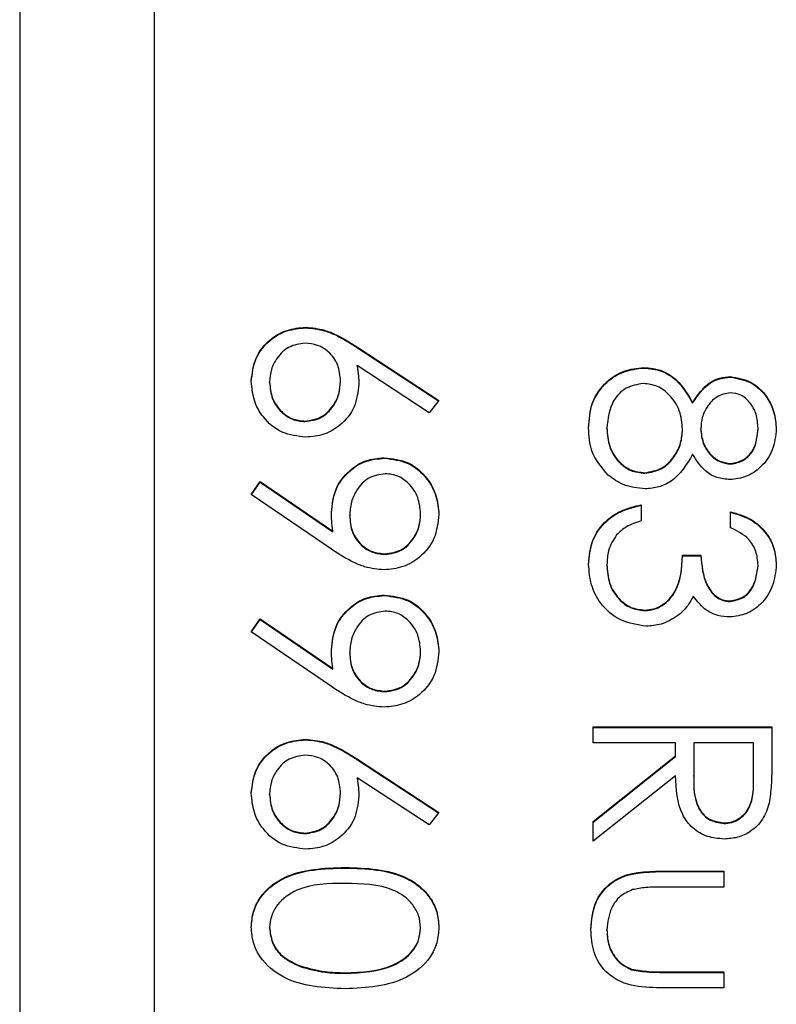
# Model space of a CAD drawing. Header units: millimetres. Extents: x 1371 to 1979, y 376 to 761.
# Tile 18 of 23: x 1928.85 to 1931.09, y 606.42 to 609.34. Entities that reach past the tile are written whole.
import ezdxf

# ---------------------------------------------------------------- set-up
doc = ezdxf.new("R2010")
doc.units = ezdxf.units.MM

msp = doc.modelspace()

# ---------------------------------------------------------------- linework, layer by layer
at = {"color": 7, "linetype": 'Continuous', "lineweight": 25}
for p, q in [((1928.8492, 614.0437), (1928.8492, 574.0491)), ((1929.2492, 574.0491), (1929.2492, 614.0437)), ((1929.6968, 608.4272), (1929.6968, 608.4288)), ((1929.8505, 608.3697), (1930.0919, 608.2118)), ((1929.8505, 608.368), (1929.8505, 608.3697)), ((1929.8505, 608.368), (1930.0911, 608.2107)), ((1930.0632, 608.1752), (1929.8494, 608.315)), ((1929.8494, 608.3133), (1929.8494, 608.315)), ((1930.699, 608.3079), (1930.699, 608.3096)), ((1929.8002, 608.2685), (1929.8002, 608.2702)), ((1930.9561, 608.2808), (1930.9561, 608.2824)), ((1929.5899, 608.2644), (1929.5899, 608.266)), ((1930.0919, 608.2118), (1930.0632, 608.1752)), ((1930.844, 608.2035), (1930.844, 608.2052)), ((1929.6949, 608.1491), (1929.6949, 608.1507)), ((1930.5899, 608.1284), (1930.5899, 608.13)), ((1930.8138, 608.1253), (1930.8138, 608.1269)), ((1930.8681, 608.1265), (1930.8681, 608.1281)), ((1931.0377, 608.1284), (1931.0377, 608.13)), ((1929.9299, 608.0405), (1929.9299, 608.0422)), ((1930.9565, 608.023), (1930.9565, 608.0247)), ((1930.7024, 607.9959), (1930.7024, 607.9975)), ((1929.5356, 607.9336), (1929.562, 607.9716)), ((1929.5364, 607.9331), (1929.562, 607.9699)), ((1929.562, 607.9716), (1929.7771, 607.8245)), ((1929.562, 607.9699), (1929.562, 607.9716)), ((1929.562, 607.9699), (1929.7771, 607.8228)), ((1929.7739, 607.7707), (1929.5356, 607.9336)), ((1930.6917, 607.9026), (1930.6917, 607.8551)), ((1929.8274, 607.8697), (1929.8274, 607.8713)), ((1930.0377, 607.8746), (1930.0377, 607.8762)), ((1930.9563, 607.8347), (1930.9563, 607.8822)), ((1929.7771, 607.8228), (1929.7771, 607.8245)), ((1929.9325, 607.7556), (1929.9325, 607.7573)), ((1930.8138, 607.7533), (1930.8681, 607.7533)), ((1930.8138, 607.7517), (1930.8138, 607.7533)), ((1930.8138, 607.7517), (1930.8681, 607.7517)), ((1930.8681, 607.7517), (1930.8681, 607.7533)), ((1930.5899, 607.7236), (1930.5899, 607.7252)), ((1931.0377, 607.7224), (1931.0377, 607.7241)), ((1929.9299, 607.6335), (1929.9299, 607.6352)), ((1930.9547, 607.616), (1930.9547, 607.6177)), ((1930.7018, 607.5889), (1930.7018, 607.5905)), ((1929.5356, 607.5266), (1929.562, 607.5646)), ((1929.5364, 607.5261), (1929.562, 607.5629)), ((1929.562, 607.5646), (1929.7771, 607.4175)), ((1929.562, 607.5629), (1929.562, 607.5646)), ((1929.562, 607.5629), (1929.7771, 607.4158)), ((1929.7739, 607.3637), (1929.5356, 607.5266)), ((1929.8274, 607.4627), (1929.8274, 607.4643)), ((1930.0377, 607.4676), (1930.0377, 607.4692)), ((1929.7771, 607.4158), (1929.7771, 607.4175)), ((1929.9325, 607.3486), (1929.9325, 607.3503)), ((1930.5492, 607.1971), (1930.5492, 607.2446)), ((1930.5492, 607.2446), (1931.0784, 607.2446)), ((1930.5492, 607.2429), (1931.0784, 607.2429)), ((1931.0784, 607.2446), (1931.0784, 607.1387)), ((1929.6968, 607.2062), (1929.6968, 607.2078)), ((1930.7934, 607.1971), (1930.5492, 607.1971)), ((1930.7934, 607.1585), (1930.7934, 607.1971)), ((1930.8477, 607.1971), (1930.847, 607.1002)), ((1931.0241, 607.1971), (1930.8477, 607.1971)), ((1931.0241, 607.0979), (1931.0241, 607.1971)), ((1929.8505, 607.1487), (1930.0919, 606.9908)), ((1929.8505, 607.147), (1929.8505, 607.1487)), ((1929.8505, 607.147), (1930.0911, 606.9897)), ((1930.5492, 606.9641), (1930.7934, 607.1585)), ((1930.5492, 606.9625), (1930.7934, 607.1569)), ((1930.7934, 607.1569), (1930.7934, 607.1585)), ((1930.0632, 606.9542), (1929.8494, 607.094)), ((1929.8494, 607.0924), (1929.8494, 607.094)), ((1930.7934, 607.0998), (1930.5492, 606.9054)), ((1930.847, 607.0986), (1930.847, 607.1002)), ((1931.0241, 607.0962), (1931.0241, 607.0979)), ((1929.5899, 607.0434), (1929.5899, 607.045)), ((1929.8002, 607.0475), (1929.8002, 607.0492)), ((1930.0919, 606.9908), (1930.0632, 606.9542)), ((1930.5492, 606.9054), (1930.5492, 606.9641)), ((1930.937, 606.958), (1930.937, 606.9597)), ((1929.6949, 606.9281), (1929.6949, 606.9297)), ((1929.8136, 606.8263), (1929.8136, 606.828)), ((1930.7511, 606.8172), (1930.9359, 606.8172)), ((1930.7511, 606.8156), (1930.7511, 606.8172)), ((1930.7511, 606.8156), (1930.9359, 606.8156)), ((1930.9359, 606.8172), (1930.9359, 606.7697)), ((1930.9359, 606.7697), (1930.7565, 606.7697)), ((1929.5899, 606.6478), (1929.5899, 606.6495)), ((1930.0377, 606.6478), (1930.0377, 606.6495)), ((1930.5899, 606.6419), (1930.5899, 606.6435)), ((1929.6808, 606.5343), (1929.6808, 606.536)), ((1930.6623, 606.525), (1930.6623, 606.5266)), ((1930.7565, 606.5188), (1930.9359, 606.5188)), ((1930.7565, 606.5171), (1930.7565, 606.5188)), ((1930.9359, 606.5188), (1930.9359, 606.4713)), ((1929.8138, 606.5143), (1929.8138, 606.5159)), ((1930.7565, 606.5171), (1930.9359, 606.5171)), ((1930.9359, 606.4713), (1930.7476, 606.4713))]:
    msp.add_line(p, q, dxfattribs=at)
for points, knots in [([(1929.5356, 608.2686), (1929.5385, 608.2922), (1929.5442, 608.3396), (1929.5871, 608.393), (1929.641, 608.4233), (1929.6782, 608.427), (1929.6968, 608.4288)], [0, 0, 0, 0, 0.27967, 0.559085, 0.779558, 1, 1, 1, 1]), ([(1929.5356, 608.2669), (1929.5385, 608.2906), (1929.5442, 608.3379), (1929.5871, 608.3914), (1929.641, 608.4217), (1929.6782, 608.4253), (1929.6968, 608.4272)], [0, 0, 0, 0, 0.27967, 0.559085, 0.779558, 1, 1, 1, 1]), ([(1929.6968, 608.4288), (1929.7157, 608.427), (1929.7469, 608.4239), (1929.7872, 608.4071), (1929.8196, 608.3896), (1929.8402, 608.3763), (1929.8505, 608.3697)], [0, 0, 0, 0, 0.339374, 0.559486, 0.779731, 1, 1, 1, 1]), ([(1929.6968, 608.4272), (1929.7157, 608.4253), (1929.7469, 608.4222), (1929.7872, 608.4054), (1929.8196, 608.388), (1929.8402, 608.3747), (1929.8505, 608.368)], [0, 0, 0, 0, 0.339374, 0.559486, 0.779731, 1, 1, 1, 1]), ([(1929.6949, 608.3813), (1929.6786, 608.3791), (1929.6461, 608.3745), (1929.6125, 608.3415), (1929.5928, 608.3043), (1929.5909, 608.2788), (1929.5899, 608.266)], [0, 0, 0, 0, 0.279059, 0.5588204, 0.7793034, 1, 1, 1, 1]), ([(1929.8002, 608.2702), (1929.7988, 608.2863), (1929.7961, 608.3185), (1929.7682, 608.3554), (1929.7327, 608.3779), (1929.7075, 608.3802), (1929.6949, 608.3813)], [0, 0, 0, 0, 0.280127, 0.559515, 0.779719, 1, 1, 1, 1]), ([(1929.8494, 608.315), (1929.851, 608.3048), (1929.8539, 608.2867), (1929.8543, 608.2683), (1929.8545, 608.2602)], [0, 0, 0, 0, 0.55991, 1, 1, 1, 1]), ([(1929.8494, 608.3133), (1929.851, 608.3032), (1929.8539, 608.285), (1929.8543, 608.2666), (1929.8545, 608.2586)], [0, 0, 0, 0, 0.55991, 1, 1, 1, 1]), ([(1930.5356, 608.1305), (1930.5372, 608.1561), (1930.5404, 608.2072), (1930.5833, 608.2668), (1930.6392, 608.3027), (1930.6791, 608.3073), (1930.699, 608.3096)], [0, 0, 0, 0, 0.280545, 0.559269, 0.779816, 1, 1, 1, 1]), ([(1930.5356, 608.1289), (1930.5372, 608.1545), (1930.5404, 608.2055), (1930.5833, 608.2652), (1930.6392, 608.3011), (1930.6791, 608.3056), (1930.699, 608.3079)], [0, 0, 0, 0, 0.280545, 0.559269, 0.779816, 1, 1, 1, 1]), ([(1930.699, 608.3096), (1930.7167, 608.3078), (1930.752, 608.3043), (1930.8069, 608.2688), (1930.8299, 608.2293), (1930.844, 608.2052)], [0, 0, 0, 0, 0.2799866, 0.5599013, 1, 1, 1, 1]), ([(1930.699, 608.3079), (1930.7167, 608.3062), (1930.752, 608.3027), (1930.8069, 608.2672), (1930.8299, 608.2277), (1930.844, 608.2035)], [0, 0, 0, 0, 0.279987, 0.559901, 1, 1, 1, 1]), ([(1929.6949, 608.1507), (1929.7114, 608.1532), (1929.7447, 608.158), (1929.7781, 608.1928), (1929.7975, 608.231), (1929.7993, 608.2571), (1929.8002, 608.2702)], [0, 0, 0, 0, 0.2787544, 0.558605, 0.7791474, 1, 1, 1, 1]), ([(1930.844, 608.2052), (1930.8591, 608.2279), (1930.8801, 608.2596), (1930.9246, 608.2797), (1930.9456, 608.2815), (1930.9561, 608.2824)], [0, 0, 0, 0, 0.557752, 0.778932, 1, 1, 1, 1]), ([(1930.844, 608.2035), (1930.8591, 608.2262), (1930.8801, 608.2579), (1930.9246, 608.2781), (1930.9456, 608.2799), (1930.9561, 608.2808)], [0, 0, 0, 0, 0.557752, 0.778932, 1, 1, 1, 1]), ([(1930.9561, 608.2824), (1930.9773, 608.2787), (1931.0198, 608.2712), (1931.0637, 608.2275), (1931.0879, 608.1777), (1931.0906, 608.1441), (1931.0919, 608.1274)], [0, 0, 0, 0, 0.278806, 0.558457, 0.77916, 1, 1, 1, 1]), ([(1930.9561, 608.2808), (1930.9773, 608.277), (1931.0198, 608.2695), (1931.0637, 608.2258), (1931.0879, 608.176), (1931.0906, 608.1425), (1931.0919, 608.1257)], [0, 0, 0, 0, 0.2788058, 0.5584573, 0.7791595, 1, 1, 1, 1]), ([(1929.6977, 608.1032), (1929.6735, 608.106), (1929.6251, 608.1114), (1929.5714, 608.1566), (1929.541, 608.2117), (1929.5374, 608.2496), (1929.5356, 608.2686)], [0, 0, 0, 0, 0.279631, 0.55896, 0.779478, 1, 1, 1, 1]), ([(1929.5899, 608.266), (1929.5915, 608.2498), (1929.5948, 608.2173), (1929.6219, 608.1796), (1929.6565, 608.1547), (1929.6821, 608.152), (1929.6949, 608.1507)], [0, 0, 0, 0, 0.280018, 0.559853, 0.779987, 1, 1, 1, 1]), ([(1929.5899, 608.2644), (1929.5915, 608.2481), (1929.5948, 608.2156), (1929.6219, 608.1779), (1929.6565, 608.1531), (1929.6821, 608.1504), (1929.6949, 608.1491)], [0, 0, 0, 0, 0.280018, 0.559853, 0.779987, 1, 1, 1, 1]), ([(1929.6949, 608.1491), (1929.7114, 608.1515), (1929.7447, 608.1564), (1929.7781, 608.1911), (1929.7975, 608.2294), (1929.7993, 608.2555), (1929.8002, 608.2685)], [0, 0, 0, 0, 0.278754, 0.558605, 0.779147, 1, 1, 1, 1]), ([(1929.8545, 608.2602), (1929.8518, 608.237), (1929.8465, 608.1906), (1929.8041, 608.1391), (1929.7524, 608.1078), (1929.7159, 608.1048), (1929.6977, 608.1032)], [0, 0, 0, 0, 0.279638, 0.559326, 0.779527, 1, 1, 1, 1]), ([(1930.6974, 608.2621), (1930.6797, 608.2591), (1930.6444, 608.2531), (1930.5978, 608.2042), (1930.5929, 608.1581), (1930.5899, 608.13)], [0, 0, 0, 0, 0.279833, 0.560198, 1, 1, 1, 1]), ([(1930.8138, 608.1269), (1930.8122, 608.1455), (1930.809, 608.1827), (1930.7794, 608.2265), (1930.7411, 608.2567), (1930.712, 608.2603), (1930.6974, 608.2621)], [0, 0, 0, 0, 0.2802829, 0.5601377, 0.7802983, 1, 1, 1, 1]), ([(1930.9554, 608.2349), (1930.9414, 608.232), (1930.9132, 608.226), (1930.8866, 608.1946), (1930.8705, 608.1616), (1930.8689, 608.1393), (1930.8681, 608.1281)], [0, 0, 0, 0, 0.277721, 0.558224, 0.779072, 1, 1, 1, 1]), ([(1931.0377, 608.13), (1931.0367, 608.1439), (1931.0349, 608.1717), (1931.0153, 608.2057), (1930.9881, 608.2305), (1930.9663, 608.2334), (1930.9554, 608.2349)], [0, 0, 0, 0, 0.280651, 0.560566, 0.78062, 1, 1, 1, 1]), ([(1930.5937, 607.9901), (1930.5743, 608.0129), (1930.5396, 608.0538), (1930.5368, 608.107), (1930.5356, 608.1305)], [0, 0, 0, 0, 0.557758, 1, 1, 1, 1]), ([(1930.5899, 608.13), (1930.5912, 608.1118), (1930.5937, 608.0754), (1930.6214, 608.0315), (1930.6596, 608.0027), (1930.6881, 607.9992), (1930.7024, 607.9975)], [0, 0, 0, 0, 0.280602, 0.559962, 0.78018, 1, 1, 1, 1]), ([(1930.5899, 608.1284), (1930.5912, 608.1101), (1930.5937, 608.0738), (1930.6214, 608.0299), (1930.6596, 608.001), (1930.6881, 607.9976), (1930.7024, 607.9959)], [0, 0, 0, 0, 0.280602, 0.559962, 0.78018, 1, 1, 1, 1]), ([(1930.7024, 607.9975), (1930.7199, 608.0006), (1930.7552, 608.0069), (1930.7901, 608.0444), (1930.8108, 608.0852), (1930.8128, 608.113), (1930.8138, 608.1269)], [0, 0, 0, 0, 0.278303, 0.558509, 0.779146, 1, 1, 1, 1]), ([(1930.7024, 607.9959), (1930.7199, 607.999), (1930.7552, 608.0052), (1930.7901, 608.0428), (1930.8108, 608.0835), (1930.8128, 608.1114), (1930.8138, 608.1253)], [0, 0, 0, 0, 0.2783033, 0.5585094, 0.7791463, 1, 1, 1, 1]), ([(1930.8681, 608.1281), (1930.8695, 608.1141), (1930.8725, 608.086), (1930.894, 608.052), (1930.9236, 608.0298), (1930.9455, 608.0264), (1930.9565, 608.0247)], [0, 0, 0, 0, 0.280237, 0.560145, 0.780435, 1, 1, 1, 1]), ([(1930.8681, 608.1265), (1930.8695, 608.1124), (1930.8725, 608.0844), (1930.894, 608.0504), (1930.9236, 608.0282), (1930.9455, 608.0247), (1930.9565, 608.023)], [0, 0, 0, 0, 0.280237, 0.560145, 0.780435, 1, 1, 1, 1]), ([(1931.0919, 608.1274), (1931.0896, 608.1063), (1931.085, 608.0641), (1931.0501, 608.0146), (1931.0043, 607.9833), (1930.9712, 607.9792), (1930.9547, 607.9772)], [0, 0, 0, 0, 0.279929, 0.559623, 0.779946, 1, 1, 1, 1]), ([(1930.9565, 608.0247), (1930.9701, 608.0275), (1930.9973, 608.0332), (1931.0325, 608.0721), (1931.0357, 608.1081), (1931.0377, 608.13)], [0, 0, 0, 0, 0.278971, 0.559919, 1, 1, 1, 1]), ([(1930.9565, 608.023), (1930.9701, 608.0258), (1930.9973, 608.0315), (1931.0325, 608.0705), (1931.0357, 608.1064), (1931.0377, 608.1284)], [0, 0, 0, 0, 0.278971, 0.559919, 1, 1, 1, 1]), ([(1929.7731, 607.8801), (1929.7756, 607.9037), (1929.7807, 607.9508), (1929.8224, 608.0041), (1929.8743, 608.0373), (1929.9113, 608.0405), (1929.9299, 608.0422)], [0, 0, 0, 0, 0.279814, 0.559489, 0.779635, 1, 1, 1, 1]), ([(1929.7731, 607.8785), (1929.7756, 607.902), (1929.7807, 607.9492), (1929.8224, 608.0025), (1929.8743, 608.0356), (1929.9113, 608.0389), (1929.9299, 608.0405)], [0, 0, 0, 0, 0.279814, 0.559489, 0.779635, 1, 1, 1, 1]), ([(1929.9299, 608.0422), (1929.9543, 608.0393), (1930.0032, 608.0335), (1930.0563, 607.9868), (1930.0866, 607.9312), (1930.0902, 607.8929), (1930.0919, 607.8738)], [0, 0, 0, 0, 0.279538, 0.558851, 0.779452, 1, 1, 1, 1]), ([(1929.9299, 608.0405), (1929.9543, 608.0376), (1930.0032, 608.0319), (1930.0563, 607.9851), (1930.0866, 607.9295), (1930.0902, 607.8912), (1930.0919, 607.8721)], [0, 0, 0, 0, 0.279538, 0.558851, 0.779452, 1, 1, 1, 1]), ([(1930.844, 608.0523), (1930.8258, 608.0223), (1930.8005, 607.9805), (1930.7438, 607.9531), (1930.7168, 607.9511), (1930.7033, 607.95)], [0, 0, 0, 0, 0.558271, 0.779089, 1, 1, 1, 1]), ([(1930.9547, 607.9772), (1930.9415, 607.9784), (1930.9151, 607.9807), (1930.8734, 608.0058), (1930.8551, 608.0347), (1930.844, 608.0523)], [0, 0, 0, 0, 0.2801589, 0.560243, 1, 1, 1, 1]), ([(1929.9325, 607.9947), (1929.9157, 607.992), (1929.8819, 607.9866), (1929.8488, 607.9504), (1929.8301, 607.9111), (1929.8283, 607.8846), (1929.8274, 607.8713)], [0, 0, 0, 0, 0.278472, 0.558424, 0.779098, 1, 1, 1, 1]), ([(1930.0377, 607.8762), (1930.0361, 607.8927), (1930.0329, 607.9257), (1930.0062, 607.9645), (1929.9714, 607.9904), (1929.9455, 607.9933), (1929.9325, 607.9947)], [0, 0, 0, 0, 0.2800921, 0.5600105, 0.7801305, 1, 1, 1, 1]), ([(1930.7033, 607.95), (1930.6808, 607.9522), (1930.6405, 607.956), (1930.608, 607.9797), (1930.5937, 607.9901)], [0, 0, 0, 0, 0.559346, 1, 1, 1, 1]), ([(1930.5356, 607.7261), (1930.5378, 607.7504), (1930.542, 607.7988), (1930.5826, 607.8561), (1930.6361, 607.8894), (1930.6731, 607.8982), (1930.6917, 607.9026)], [0, 0, 0, 0, 0.279886, 0.558979, 0.779263, 1, 1, 1, 1]), ([(1930.5356, 607.7244), (1930.5378, 607.7487), (1930.542, 607.7972), (1930.5826, 607.8545), (1930.6361, 607.8877), (1930.6731, 607.8965), (1930.6917, 607.9009)], [0, 0, 0, 0, 0.279886, 0.558979, 0.779263, 1, 1, 1, 1]), ([(1929.7771, 607.8245), (1929.7759, 607.8348), (1929.7736, 607.8533), (1929.7733, 607.8719), (1929.7731, 607.8801)], [0, 0, 0, 0, 0.559944, 1, 1, 1, 1]), ([(1929.8274, 607.8713), (1929.8287, 607.855), (1929.8313, 607.8224), (1929.8585, 607.7843), (1929.8942, 607.761), (1929.9197, 607.7585), (1929.9325, 607.7573)], [0, 0, 0, 0, 0.2803193, 0.5595299, 0.7797528, 1, 1, 1, 1]), ([(1929.8274, 607.8697), (1929.8287, 607.8534), (1929.8313, 607.8208), (1929.8585, 607.7827), (1929.8942, 607.7593), (1929.9197, 607.7569), (1929.9325, 607.7556)], [0, 0, 0, 0, 0.280319, 0.55953, 0.779753, 1, 1, 1, 1]), ([(1930.0919, 607.8738), (1930.0891, 607.8497), (1930.0835, 607.8016), (1930.0403, 607.7471), (1929.9859, 607.7155), (1929.9482, 607.7117), (1929.9293, 607.7098)], [0, 0, 0, 0, 0.27973, 0.559163, 0.779612, 1, 1, 1, 1]), ([(1929.9325, 607.7573), (1929.949, 607.7597), (1929.9821, 607.7647), (1930.0155, 607.7991), (1930.0349, 607.8372), (1930.0367, 607.8632), (1930.0377, 607.8762)], [0, 0, 0, 0, 0.278722, 0.558569, 0.779171, 1, 1, 1, 1]), ([(1929.9325, 607.7556), (1929.949, 607.7581), (1929.9821, 607.763), (1930.0155, 607.7975), (1930.0349, 607.8356), (1930.0367, 607.8616), (1930.0377, 607.8746)], [0, 0, 0, 0, 0.278722, 0.558569, 0.779171, 1, 1, 1, 1]), ([(1930.9563, 607.8822), (1930.9766, 607.8761), (1931.0172, 607.8639), (1931.0622, 607.8235), (1931.0881, 607.7746), (1931.0906, 607.7413), (1931.0919, 607.7247)], [0, 0, 0, 0, 0.280288, 0.55968, 0.779747, 1, 1, 1, 1]), ([(1930.9563, 607.8806), (1930.9766, 607.8745), (1931.0172, 607.8623), (1931.0622, 607.8219), (1931.0881, 607.7729), (1931.0906, 607.7397), (1931.0919, 607.7231)], [0, 0, 0, 0, 0.2802877, 0.5596797, 0.7797465, 1, 1, 1, 1]), ([(1930.6917, 607.8551), (1930.6763, 607.8502), (1930.6488, 607.8416), (1930.6278, 607.8222), (1930.6185, 607.8136)], [0, 0, 0, 0, 0.560694, 1, 1, 1, 1]), ([(1931.0377, 607.7241), (1931.0366, 607.7378), (1931.0344, 607.7653), (1931.0079, 607.809), (1930.9759, 607.825), (1930.9563, 607.8347)], [0, 0, 0, 0, 0.280636, 0.560364, 1, 1, 1, 1]), ([(1930.6185, 607.8136), (1930.609, 607.7984), (1930.592, 607.7712), (1930.5905, 607.7393), (1930.5899, 607.7252)], [0, 0, 0, 0, 0.558748, 1, 1, 1, 1]), ([(1929.9293, 607.7098), (1929.9101, 607.7117), (1929.8785, 607.7149), (1929.8377, 607.7322), (1929.805, 607.7501), (1929.7843, 607.7639), (1929.7739, 607.7707)], [0, 0, 0, 0, 0.339295, 0.559425, 0.779695, 1, 1, 1, 1]), ([(1930.7018, 607.5905), (1930.7111, 607.5913), (1930.7295, 607.5928), (1930.7629, 607.6093), (1930.8085, 607.6585), (1930.8117, 607.7154), (1930.8138, 607.7533)], [0, 0, 0, 0, 0.125587, 0.251191, 0.500605, 1, 1, 1, 1]), ([(1930.7018, 607.5889), (1930.7111, 607.5896), (1930.7295, 607.5912), (1930.7629, 607.6077), (1930.8085, 607.6569), (1930.8117, 607.7138), (1930.8138, 607.7517)], [0, 0, 0, 0, 0.125587, 0.251191, 0.500605, 1, 1, 1, 1]), ([(1930.8681, 607.7533), (1930.8708, 607.7234), (1930.875, 607.6786), (1930.906, 607.6348), (1930.9324, 607.6198), (1930.9472, 607.6184), (1930.9547, 607.6177)], [0, 0, 0, 0, 0.4994185, 0.749016, 0.8745437, 1, 1, 1, 1]), ([(1930.8681, 607.7517), (1930.8708, 607.7218), (1930.875, 607.677), (1930.906, 607.6331), (1930.9324, 607.6181), (1930.9472, 607.6167), (1930.9547, 607.616)], [0, 0, 0, 0, 0.4994185, 0.749016, 0.8745437, 1, 1, 1, 1]), ([(1930.7064, 607.543), (1930.6804, 607.5468), (1930.6285, 607.5544), (1930.5714, 607.6041), (1930.5404, 607.6646), (1930.5372, 607.7056), (1930.5356, 607.7261)], [0, 0, 0, 0, 0.279304, 0.558838, 0.779277, 1, 1, 1, 1]), ([(1930.5899, 607.7252), (1930.5911, 607.7069), (1930.5936, 607.6703), (1930.621, 607.6259), (1930.6587, 607.5958), (1930.6875, 607.5923), (1930.7018, 607.5905)], [0, 0, 0, 0, 0.2805991, 0.5601509, 0.7803026, 1, 1, 1, 1]), ([(1930.5899, 607.7236), (1930.5911, 607.7052), (1930.5936, 607.6686), (1930.621, 607.6243), (1930.6587, 607.5942), (1930.6875, 607.5907), (1930.7018, 607.5889)], [0, 0, 0, 0, 0.280599, 0.560151, 0.780303, 1, 1, 1, 1]), ([(1931.0919, 607.7247), (1931.0896, 607.7033), (1931.085, 607.6605), (1931.051, 607.6092), (1931.0049, 607.5767), (1930.9713, 607.5723), (1930.9545, 607.5702)], [0, 0, 0, 0, 0.280085, 0.559868, 0.780099, 1, 1, 1, 1]), ([(1930.9547, 607.6177), (1930.9685, 607.6203), (1930.9963, 607.6257), (1931.0306, 607.6662), (1931.035, 607.7022), (1931.0377, 607.7241)], [0, 0, 0, 0, 0.278859, 0.5600742, 1, 1, 1, 1]), ([(1930.9547, 607.616), (1930.9685, 607.6187), (1930.9963, 607.6241), (1931.0306, 607.6646), (1931.035, 607.7005), (1931.0377, 607.7224)], [0, 0, 0, 0, 0.278859, 0.560074, 1, 1, 1, 1]), ([(1929.7731, 607.4731), (1929.7756, 607.4967), (1929.7807, 607.5438), (1929.8224, 607.5971), (1929.8743, 607.6303), (1929.9113, 607.6335), (1929.9299, 607.6352)], [0, 0, 0, 0, 0.279814, 0.559489, 0.779635, 1, 1, 1, 1]), ([(1929.7731, 607.4715), (1929.7756, 607.495), (1929.7807, 607.5422), (1929.8224, 607.5955), (1929.8743, 607.6286), (1929.9113, 607.6319), (1929.9299, 607.6335)], [0, 0, 0, 0, 0.279814, 0.559489, 0.779635, 1, 1, 1, 1]), ([(1929.9299, 607.6352), (1929.9543, 607.6323), (1930.0032, 607.6265), (1930.0563, 607.5798), (1930.0866, 607.5242), (1930.0902, 607.4859), (1930.0919, 607.4668)], [0, 0, 0, 0, 0.279538, 0.558851, 0.779452, 1, 1, 1, 1]), ([(1929.9299, 607.6335), (1929.9543, 607.6307), (1930.0032, 607.6249), (1930.0563, 607.5781), (1930.0866, 607.5225), (1930.0902, 607.4842), (1930.0919, 607.4651)], [0, 0, 0, 0, 0.279538, 0.558851, 0.779452, 1, 1, 1, 1]), ([(1930.8456, 607.632), (1930.8392, 607.6196), (1930.8277, 607.5976), (1930.8088, 607.5817), (1930.8004, 607.5746)], [0, 0, 0, 0, 0.559795, 1, 1, 1, 1]), ([(1930.9545, 607.5702), (1930.9422, 607.571), (1930.9178, 607.5728), (1930.8772, 607.5918), (1930.8576, 607.6167), (1930.8456, 607.632)], [0, 0, 0, 0, 0.280508, 0.560792, 1, 1, 1, 1]), ([(1929.9325, 607.5877), (1929.9157, 607.585), (1929.8819, 607.5796), (1929.8488, 607.5434), (1929.8301, 607.5041), (1929.8283, 607.4776), (1929.8274, 607.4643)], [0, 0, 0, 0, 0.278472, 0.558424, 0.779098, 1, 1, 1, 1]), ([(1930.0377, 607.4692), (1930.0361, 607.4857), (1930.0329, 607.5187), (1930.0062, 607.5575), (1929.9714, 607.5835), (1929.9455, 607.5863), (1929.9325, 607.5877)], [0, 0, 0, 0, 0.280092, 0.560011, 0.780131, 1, 1, 1, 1]), ([(1930.8004, 607.5746), (1930.7842, 607.5645), (1930.7553, 607.5463), (1930.7214, 607.5441), (1930.7064, 607.543)], [0, 0, 0, 0, 0.559419, 1, 1, 1, 1]), ([(1929.7771, 607.4175), (1929.7759, 607.4278), (1929.7736, 607.4463), (1929.7733, 607.4649), (1929.7731, 607.4731)], [0, 0, 0, 0, 0.559944, 1, 1, 1, 1]), ([(1929.8274, 607.4643), (1929.8287, 607.448), (1929.8313, 607.4154), (1929.8585, 607.3773), (1929.8942, 607.354), (1929.9197, 607.3515), (1929.9325, 607.3503)], [0, 0, 0, 0, 0.2803193, 0.5595299, 0.7797528, 1, 1, 1, 1]), ([(1929.8274, 607.4627), (1929.8287, 607.4464), (1929.8313, 607.4138), (1929.8585, 607.3757), (1929.8942, 607.3523), (1929.9197, 607.3499), (1929.9325, 607.3486)], [0, 0, 0, 0, 0.280319, 0.55953, 0.779753, 1, 1, 1, 1]), ([(1930.0919, 607.4668), (1930.0891, 607.4427), (1930.0835, 607.3946), (1930.0403, 607.3401), (1929.9859, 607.3085), (1929.9482, 607.3047), (1929.9293, 607.3028)], [0, 0, 0, 0, 0.27973, 0.559163, 0.779612, 1, 1, 1, 1]), ([(1929.9325, 607.3503), (1929.949, 607.3527), (1929.9821, 607.3577), (1930.0155, 607.3921), (1930.0349, 607.4302), (1930.0367, 607.4562), (1930.0377, 607.4692)], [0, 0, 0, 0, 0.2787219, 0.5585693, 0.7791712, 1, 1, 1, 1]), ([(1929.9325, 607.3486), (1929.949, 607.3511), (1929.9821, 607.356), (1930.0155, 607.3905), (1930.0349, 607.4286), (1930.0367, 607.4546), (1930.0377, 607.4676)], [0, 0, 0, 0, 0.278722, 0.558569, 0.779171, 1, 1, 1, 1]), ([(1929.9293, 607.3028), (1929.9101, 607.3047), (1929.8785, 607.3079), (1929.8377, 607.3253), (1929.805, 607.3431), (1929.7843, 607.3569), (1929.7739, 607.3637)], [0, 0, 0, 0, 0.339295, 0.559425, 0.779695, 1, 1, 1, 1]), ([(1929.5356, 607.0476), (1929.5385, 607.0713), (1929.5442, 607.1186), (1929.5871, 607.172), (1929.641, 607.2023), (1929.6782, 607.206), (1929.6968, 607.2078)], [0, 0, 0, 0, 0.27967, 0.559085, 0.779558, 1, 1, 1, 1]), ([(1929.5356, 607.0459), (1929.5385, 607.0696), (1929.5442, 607.1169), (1929.5871, 607.1704), (1929.641, 607.2007), (1929.6782, 607.2044), (1929.6968, 607.2062)], [0, 0, 0, 0, 0.27967, 0.559085, 0.779558, 1, 1, 1, 1]), ([(1929.6968, 607.2078), (1929.7157, 607.206), (1929.7469, 607.2029), (1929.7872, 607.1861), (1929.8196, 607.1686), (1929.8402, 607.1553), (1929.8505, 607.1487)], [0, 0, 0, 0, 0.339374, 0.559486, 0.779731, 1, 1, 1, 1]), ([(1929.6968, 607.2062), (1929.7157, 607.2043), (1929.7469, 607.2012), (1929.7872, 607.1844), (1929.8196, 607.167), (1929.8402, 607.1537), (1929.8505, 607.147)], [0, 0, 0, 0, 0.339374, 0.559486, 0.779731, 1, 1, 1, 1]), ([(1929.6949, 607.1604), (1929.6786, 607.1581), (1929.6461, 607.1535), (1929.6125, 607.1205), (1929.5928, 607.0833), (1929.5909, 607.0578), (1929.5899, 607.045)], [0, 0, 0, 0, 0.279059, 0.55882, 0.779303, 1, 1, 1, 1]), ([(1929.8002, 607.0492), (1929.7988, 607.0653), (1929.7961, 607.0975), (1929.7682, 607.1345), (1929.7327, 607.1569), (1929.7075, 607.1592), (1929.6949, 607.1604)], [0, 0, 0, 0, 0.280127, 0.559515, 0.779719, 1, 1, 1, 1]), ([(1931.0784, 607.1387), (1931.0784, 607.1162), (1931.0786, 607.0761), (1931.0734, 607.0363), (1931.0712, 607.0188)], [0, 0, 0, 0, 0.56024, 1, 1, 1, 1]), ([(1929.8494, 607.094), (1929.851, 607.0838), (1929.8539, 607.0657), (1929.8543, 607.0473), (1929.8545, 607.0392)], [0, 0, 0, 0, 0.55991, 1, 1, 1, 1]), ([(1929.8494, 607.0924), (1929.851, 607.0822), (1929.8539, 607.064), (1929.8543, 607.0457), (1929.8545, 607.0376)], [0, 0, 0, 0, 0.55991, 1, 1, 1, 1]), ([(1930.9369, 606.9122), (1930.9201, 606.9136), (1930.8867, 606.9164), (1930.8422, 606.9425), (1930.7978, 607.0021), (1930.7952, 607.0595), (1930.7934, 607.0998)], [0, 0, 0, 0, 0.18712, 0.373979, 0.560911, 1, 1, 1, 1]), ([(1930.847, 607.1002), (1930.8471, 607.0677), (1930.8472, 607.0271), (1930.873, 606.9869), (1930.8973, 606.9659), (1930.9211, 606.9622), (1930.937, 606.9597)], [0, 0, 0, 0, 0.499827, 0.625498, 0.751208, 1, 1, 1, 1]), ([(1930.847, 607.0986), (1930.8471, 607.0661), (1930.8472, 607.0254), (1930.873, 606.9853), (1930.8973, 606.9643), (1930.9211, 606.9605), (1930.937, 606.958)], [0, 0, 0, 0, 0.499827, 0.625498, 0.751208, 1, 1, 1, 1]), ([(1930.937, 606.9597), (1930.9447, 606.9603), (1930.9602, 606.9614), (1930.9813, 606.9719), (1930.9993, 606.9868), (1931.0251, 607.026), (1931.0246, 607.066), (1931.0241, 607.0979)], [0, 0, 0, 0, 0.125307, 0.250617, 0.375954, 0.501281, 1, 1, 1, 1]), ([(1930.937, 606.958), (1930.9447, 606.9586), (1930.9602, 606.9598), (1930.9813, 606.9703), (1930.9993, 606.9852), (1931.0251, 607.0244), (1931.0246, 607.0643), (1931.0241, 607.0962)], [0, 0, 0, 0, 0.125307, 0.250617, 0.375954, 0.501281, 1, 1, 1, 1]), ([(1929.6977, 606.8822), (1929.6735, 606.885), (1929.6251, 606.8904), (1929.5714, 606.9356), (1929.541, 606.9907), (1929.5374, 607.0286), (1929.5356, 607.0476)], [0, 0, 0, 0, 0.279631, 0.55896, 0.779478, 1, 1, 1, 1]), ([(1929.5899, 607.045), (1929.5915, 607.0288), (1929.5948, 606.9963), (1929.6219, 606.9586), (1929.6565, 606.9337), (1929.6821, 606.9311), (1929.6949, 606.9297)], [0, 0, 0, 0, 0.280018, 0.5598526, 0.7799871, 1, 1, 1, 1]), ([(1929.6949, 606.9297), (1929.7114, 606.9322), (1929.7447, 606.9371), (1929.7781, 606.9718), (1929.7975, 607.0101), (1929.7993, 607.0361), (1929.8002, 607.0492)], [0, 0, 0, 0, 0.278754, 0.558605, 0.779147, 1, 1, 1, 1]), ([(1929.6949, 606.9281), (1929.7114, 606.9305), (1929.7447, 606.9354), (1929.7781, 606.9701), (1929.7975, 607.0084), (1929.7993, 607.0345), (1929.8002, 607.0475)], [0, 0, 0, 0, 0.278754, 0.558605, 0.779147, 1, 1, 1, 1]), ([(1929.5899, 607.0434), (1929.5915, 607.0271), (1929.5948, 606.9947), (1929.6219, 606.957), (1929.6565, 606.9321), (1929.6821, 606.9294), (1929.6949, 606.9281)], [0, 0, 0, 0, 0.280018, 0.5598526, 0.7799871, 1, 1, 1, 1]), ([(1929.8545, 607.0392), (1929.8518, 607.016), (1929.8465, 606.9697), (1929.8041, 606.9181), (1929.7524, 606.8868), (1929.7159, 606.8838), (1929.6977, 606.8822)], [0, 0, 0, 0, 0.279638, 0.559326, 0.779527, 1, 1, 1, 1]), ([(1931.0712, 607.0188), (1931.0657, 607.0022), (1931.0546, 606.969), (1931.019, 606.9341), (1930.9779, 606.9148), (1930.9506, 606.9131), (1930.9369, 606.9122)], [0, 0, 0, 0, 0.279797, 0.5595, 0.779626, 1, 1, 1, 1]), ([(1929.5356, 606.6511), (1929.5369, 606.6665), (1929.5394, 606.6974), (1929.5671, 606.7536), (1929.656, 606.8231), (1929.7505, 606.826), (1929.8136, 606.828)], [0, 0, 0, 0, 0.125551, 0.25109, 0.50025, 1, 1, 1, 1]), ([(1929.5356, 606.6494), (1929.5369, 606.6649), (1929.5394, 606.6958), (1929.5671, 606.7519), (1929.656, 606.8214), (1929.7505, 606.8244), (1929.8136, 606.8263)], [0, 0, 0, 0, 0.125551, 0.25109, 0.50025, 1, 1, 1, 1]), ([(1929.8136, 606.828), (1929.8768, 606.8259), (1929.9558, 606.8234), (1930.0353, 606.7741), (1930.0669, 606.7397), (1930.0882, 606.6975), (1930.0907, 606.6665), (1930.0919, 606.6511)], [0, 0, 0, 0, 0.498702, 0.624177, 0.749467, 0.874745, 1, 1, 1, 1]), ([(1929.8136, 606.8263), (1929.8768, 606.8243), (1929.9558, 606.8217), (1930.0353, 606.7724), (1930.0669, 606.7381), (1930.0882, 606.6958), (1930.0907, 606.6649), (1930.0919, 606.6494)], [0, 0, 0, 0, 0.498702, 0.624177, 0.749467, 0.874745, 1, 1, 1, 1]), ([(1930.5424, 606.6439), (1930.5447, 606.6734), (1930.5494, 606.732), (1930.6268, 606.8142), (1930.7039, 606.8161), (1930.7511, 606.8172)], [0, 0, 0, 0, 0.28097, 0.559785, 1, 1, 1, 1]), ([(1930.5424, 606.6423), (1930.5447, 606.6717), (1930.5494, 606.7304), (1930.6268, 606.8126), (1930.7039, 606.8144), (1930.7511, 606.8156)], [0, 0, 0, 0, 0.28097, 0.559785, 1, 1, 1, 1]), ([(1929.8138, 606.7805), (1929.7643, 606.7801), (1929.6903, 606.7795), (1929.618, 606.7287), (1929.5938, 606.6858), (1929.5912, 606.6616), (1929.5899, 606.6495)], [0, 0, 0, 0, 0.500291, 0.749086, 0.874606, 1, 1, 1, 1]), ([(1930.0377, 606.6495), (1930.0365, 606.6616), (1930.034, 606.6859), (1930.0154, 606.7181), (1929.9894, 606.7437), (1929.925, 606.7787), (1929.8632, 606.7797), (1929.8138, 606.7805)], [0, 0, 0, 0, 0.125139, 0.250418, 0.375519, 0.500847, 1, 1, 1, 1]), ([(1930.6661, 606.7622), (1930.6532, 606.7564), (1930.6272, 606.7447), (1930.5963, 606.7021), (1930.5923, 606.6657), (1930.5899, 606.6435)], [0, 0, 0, 0, 0.280117, 0.560544, 1, 1, 1, 1]), ([(1930.7565, 606.7697), (1930.7395, 606.7698), (1930.7091, 606.7699), (1930.6793, 606.7646), (1930.6661, 606.7622)], [0, 0, 0, 0, 0.560377, 1, 1, 1, 1]), ([(1929.8136, 606.4685), (1929.7501, 606.4714), (1929.6548, 606.4758), (1929.5671, 606.5478), (1929.5394, 606.6044), (1929.5369, 606.6355), (1929.5356, 606.6511)], [0, 0, 0, 0, 0.499407, 0.748743, 0.874372, 1, 1, 1, 1]), ([(1929.5899, 606.6495), (1929.5917, 606.635), (1929.5954, 606.6061), (1929.6256, 606.5615), (1929.6598, 606.5456), (1929.6808, 606.536)], [0, 0, 0, 0, 0.280257, 0.560781, 1, 1, 1, 1]), ([(1929.5899, 606.6478), (1929.5917, 606.6334), (1929.5954, 606.6045), (1929.6256, 606.5598), (1929.6598, 606.544), (1929.6808, 606.5343)], [0, 0, 0, 0, 0.280257, 0.560781, 1, 1, 1, 1]), ([(1930.0919, 606.6511), (1930.0907, 606.6355), (1930.0882, 606.6044), (1930.0606, 606.5476), (1929.9723, 606.4761), (1929.8771, 606.4715), (1929.8136, 606.4685)], [0, 0, 0, 0, 0.1256, 0.251197, 0.500581, 1, 1, 1, 1]), ([(1929.8138, 606.5159), (1929.8629, 606.5179), (1929.9365, 606.5208), (1930.0093, 606.5704), (1930.0338, 606.6132), (1930.0364, 606.6374), (1930.0377, 606.6495)], [0, 0, 0, 0, 0.500072, 0.749021, 0.874598, 1, 1, 1, 1]), ([(1929.8138, 606.5143), (1929.8629, 606.5163), (1929.9365, 606.5192), (1930.0093, 606.5687), (1930.0338, 606.6115), (1930.0364, 606.6357), (1930.0377, 606.6478)], [0, 0, 0, 0, 0.500072, 0.749021, 0.874598, 1, 1, 1, 1]), ([(1930.7476, 606.4713), (1930.7188, 606.4717), (1930.6613, 606.4726), (1930.5859, 606.5098), (1930.5467, 606.576), (1930.5438, 606.6212), (1930.5424, 606.6439)], [0, 0, 0, 0, 0.281501, 0.559646, 0.779298, 1, 1, 1, 1]), ([(1930.5899, 606.6435), (1930.5907, 606.6298), (1930.5923, 606.6023), (1930.6089, 606.567), (1930.6328, 606.5403), (1930.6525, 606.5312), (1930.6623, 606.5266)], [0, 0, 0, 0, 0.28027, 0.560007, 0.780074, 1, 1, 1, 1]), ([(1930.5899, 606.6419), (1930.5907, 606.6281), (1930.5923, 606.6006), (1930.6089, 606.5654), (1930.6328, 606.5387), (1930.6525, 606.5295), (1930.6623, 606.525)], [0, 0, 0, 0, 0.28027, 0.560007, 0.780074, 1, 1, 1, 1]), ([(1929.6808, 606.536), (1929.7051, 606.5292), (1929.7487, 606.5172), (1929.7939, 606.5163), (1929.8138, 606.5159)], [0, 0, 0, 0, 0.559599, 1, 1, 1, 1]), ([(1929.6808, 606.5343), (1929.7051, 606.5276), (1929.7487, 606.5155), (1929.7939, 606.5147), (1929.8138, 606.5143)], [0, 0, 0, 0, 0.559599, 1, 1, 1, 1]), ([(1930.6623, 606.5266), (1930.6798, 606.5237), (1930.711, 606.5185), (1930.7426, 606.5187), (1930.7565, 606.5188)], [0, 0, 0, 0, 0.5593706, 1, 1, 1, 1]), ([(1930.6623, 606.525), (1930.6798, 606.5221), (1930.711, 606.5169), (1930.7426, 606.5171), (1930.7565, 606.5171)], [0, 0, 0, 0, 0.559371, 1, 1, 1, 1])]:
    msp.add_open_spline(points, degree=3, knots=knots, dxfattribs=at)

doc.saveas('drawing.dxf')
